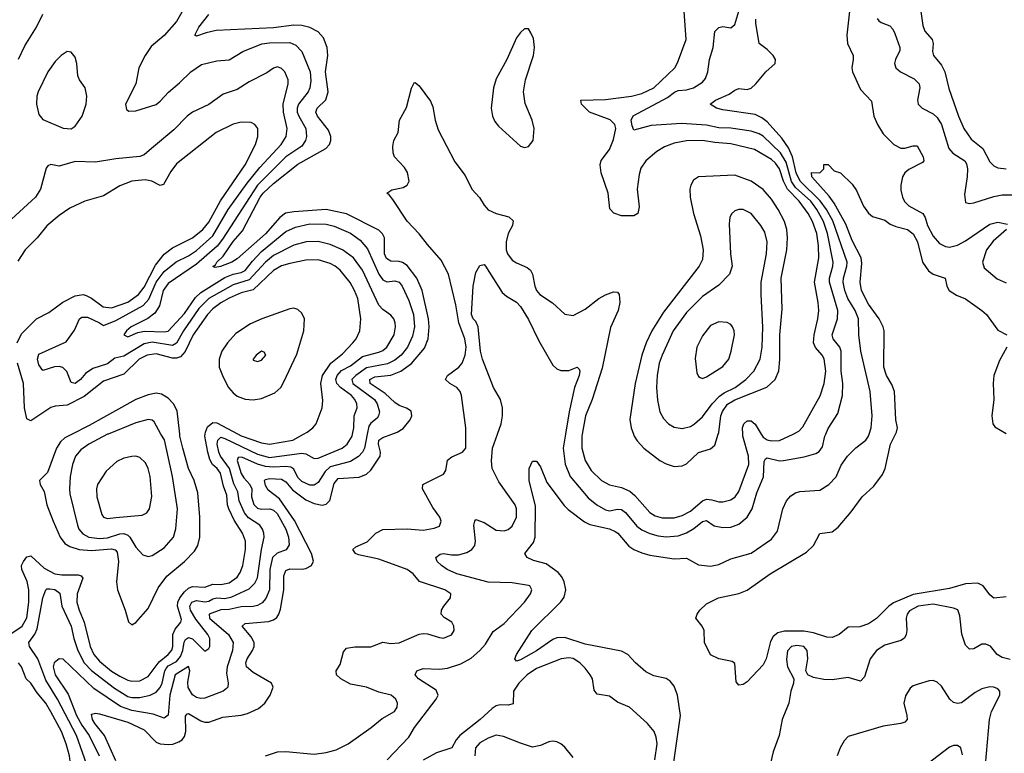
# Model space of a CAD drawing. Header units: inches. Extents: x 1550315 to 1685896, y 510706 to 640504.
# Tile 222 of 256: x 1654876 to 1659741, y 548423 to 552047. Entities that reach past the tile are written whole.
import ezdxf

# ---------------------------------------------------------------- set-up
doc = ezdxf.new("R2010")
doc.units = ezdxf.units.IN
doc.header["$MEASUREMENT"] = 0
doc.layers.add('B6554', color=7, linetype='Continuous')
doc.layers.add('B6555', color=7, linetype='Continuous')

msp = doc.modelspace()

# ---------------------------------------------------------------- linework, layer by layer
at = {"layer": 'B6554', "color": 5}
for points, elevation in [([(1654816.8, 549003.2), (1654887.7, 549050), (1654910, 549092.2), (1654920.3, 549170), (1654920.3, 549230), (1654911.9, 549271.9), (1654886.2, 549330), (1654885.1, 549350), (1654893.6, 549370), (1654910, 549393.8), (1654930, 549397.5), (1654997, 549337), (1655049.2, 549309.2), (1655083.8, 549303.8), (1655164.7, 549304.7), (1655179.4, 549299.4), (1655187.8, 549287.8), (1655159.1, 549210), (1655158.2, 549170), (1655168.9, 549130), (1655193.5, 549070), (1655224.5, 548950), (1655242, 548910), (1655270, 548877.4), (1655330, 548828.8), (1655370, 548803.1), (1655410, 548784.5), (1655430, 548779.1), (1655470, 548781.3), (1655510, 548801.7), (1655565.2, 548874.8), (1655609.5, 548910.5), (1655627.3, 548932.7), (1655633.1, 548950), (1655633.1, 549010), (1655644, 549036), (1655672.3, 549070), (1655675.6, 549084.4), (1655656.1, 549150), (1655657.6, 549170), (1655666.7, 549190), (1655690, 549220.1), (1655710, 549237.9), (1655730, 549247.2), (1655790, 549243.8), (1655830, 549258), (1655870, 549256.5), (1655910, 549264.5), (1655950, 549293.4), (1655964.7, 549315.3), (1655978.5, 549350), (1655992.1, 549430), (1655991.2, 549471.2), (1655975.8, 549510), (1655935, 549575), (1655909, 549630), (1655902.3, 549650), (1655898.5, 549698.5), (1655882.6, 549742.6), (1655867.2, 549807.2), (1655851.1, 549830), (1655829.1, 549849.1), (1655814.9, 549874.9), (1655804.5, 549910), (1655791, 549990), (1655792.1, 550000)], 480), ([(1655206, 548370), (1655156.5, 548510), (1655061.6, 548690), (1655004.6, 548784.6), (1654965.2, 548890), (1654923.4, 548950), (1654919.9, 548970), (1654950, 549010.8), (1654962.3, 549037.7), (1654990, 549190.4), (1655004.6, 549230), (1655010, 549234.8), (1655024.3, 549235.7), (1655048.7, 549231.3), (1655074.2, 549214.2), (1655083.9, 549150), (1655130.3, 549050.3), (1655142.5, 548990), (1655162.1, 548930), (1655194.8, 548870), (1655230, 548831.7), (1655343.9, 548743.9), (1655410, 548703.2), (1655430, 548697.7), (1655470, 548697.6), (1655521.1, 548710), (1655550, 548724.2), (1655570, 548747.5), (1655580.3, 548770), (1655592.7, 548830), (1655598.9, 548841.1), (1655610, 548854.2), (1655650, 548875.8), (1655670, 548901.3), (1655682, 548930), (1655688.3, 548971.7), (1655694.5, 548985.5), (1655710, 548994.1), (1655730, 548988.9), (1655790, 548927.2), (1655810, 548940.4), (1655814.6, 548950), (1655814.9, 548990), (1655805.6, 549010), (1655746, 549086), (1655719.2, 549130), (1655716.2, 549150), (1655726.4, 549170), (1655750, 549177.9), (1655790, 549171.1), (1655810, 549174.5), (1655830, 549186.2), (1655849.1, 549190.9), (1655890, 549187.6), (1655924.5, 549195.5), (1656010, 549235.5), (1656037.2, 549262.8), (1656051, 549290), (1656070.2, 549429.8), (1656083.9, 549490), (1656082.5, 549510), (1656075.8, 549530), (1656062, 549550), (1656006.1, 549586.1), (1655986, 549610), (1655960.9, 549670), (1655954.2, 549714.2), (1655934.1, 549754.1), (1655912.4, 549830), (1655867.4, 549890), (1655859.6, 549910), (1655852.1, 549950), (1655854.5, 549970), (1655870, 549983.9), (1655890, 549978.8), (1656050, 549901.3), (1656110, 549884.9), (1656270, 549906.3), (1656290, 549902.7), (1656330, 549879.1), (1656350, 549881.5), (1656469.2, 549930.8), (1656493, 549950), (1656518, 549990), (1656520.3, 550000)], 460), ([(1655135.2, 550000), (1655098.3, 549981.7), (1655077.7, 549962.3), (1655057.1, 549930), (1655012.5, 549810), (1654973.4, 549770), (1654977.5, 549750), (1654996.3, 549716.3), (1655010.1, 549650), (1655041.2, 549570), (1655075.8, 549490), (1655099.1, 549459.1), (1655123.6, 549443.6), (1655170, 549429.4), (1655230, 549424.6), (1655330, 549433.4), (1655347.5, 549427.5), (1655356.4, 549416.4), (1655363.3, 549370), (1655354.5, 549270), (1655358.2, 549230), (1655396.1, 549130), (1655412.5, 549072.5), (1655430, 549057.3), (1655450, 549068.2), (1655510, 549138.7), (1655559.7, 549240.3), (1655602.4, 549297.6), (1655690.5, 549370), (1655739.1, 549420.9), (1655755.5, 549450), (1655765.6, 549490), (1655765, 549590), (1655755.1, 549710), (1655737.1, 549770), (1655709.5, 549830), (1655681.1, 549930), (1655667.6, 549990), (1655666.5, 550000)], 520), ([(1656593.4, 550000), (1656579.9, 549930), (1656569.6, 549910.4), (1656550, 549889), (1656510, 549864.1), (1656410, 549837.7), (1656384.9, 549815.1), (1656350, 549759.8), (1656330, 549747.8), (1656310, 549748.1), (1656270, 549765.5), (1656250, 549785.8), (1656230, 549827.3), (1656216.2, 549836.2), (1656190, 549839.3), (1656130, 549835.8), (1656090, 549840.2), (1656050, 549851.5), (1655973.9, 549886.1), (1655955.6, 549884.4), (1655949.6, 549870), (1655970, 549805.5), (1655983.1, 549783.1), (1656013.4, 549750), (1656022.5, 549730), (1656021.3, 549690), (1656032.6, 549652.6), (1656050, 549633), (1656070, 549628.2), (1656111.5, 549630), (1656130, 549624.3), (1656148.2, 549608.2), (1656189.9, 549529.9), (1656203.4, 549490), (1656207.3, 549452.7), (1656192.7, 549427.3), (1656147.8, 549412.2), (1656124, 549390), (1656112.4, 549330), (1656109.6, 549230.4), (1656092.1, 549187.9), (1656073.9, 549166.1), (1656050, 549152.7), (1656030, 549147.9), (1655970, 549146.9), (1655910, 549132.9), (1655870, 549131.6), (1655812.3, 549110), (1655813.5, 549090), (1655907.8, 549010), (1655930.4, 548970), (1655927.6, 548930), (1655900.1, 548850), (1655898.3, 548818.3), (1655905.8, 548770), (1655903.5, 548750), (1655897.5, 548742.5), (1655880.7, 548730), (1655790, 548694.8), (1655770, 548693.4), (1655750, 548698.6), (1655730, 548710.9), (1655708.4, 548748.4), (1655706.5, 548773.5), (1655716.9, 548830), (1655710, 548851.6), (1655643.4, 548810), (1655617.1, 548710), (1655610, 548610.5), (1655590, 548596.9), (1655535.9, 548615.9), (1655430, 548634.3), (1655373.6, 548653.6), (1655242.3, 548742.3), (1655090, 548887.8), (1655070, 548890.1), (1655046.5, 548870), (1655040.7, 548850), (1655050.4, 548810), (1655114.4, 548714.4), (1655156.7, 548610), (1655182.3, 548562.3), (1655218.1, 548510), (1655267.9, 548410)], 440), ([(1655313.1, 550000), (1655310, 549998.7), (1655216.9, 549950), (1655177.2, 549922.8), (1655150.9, 549890), (1655136.4, 549850), (1655124.5, 549790), (1655121.5, 549730), (1655124, 549704), (1655161.5, 549550), (1655168.1, 549530), (1655186.9, 549506.9), (1655217, 549490), (1655270, 549483.3), (1655310, 549487), (1655370, 549507.1), (1655390, 549509.2), (1655410, 549500.7), (1655420.4, 549490), (1655450, 549441.8), (1655483.6, 549403.6), (1655510, 549394.2), (1655530, 549399.2), (1655590, 549437.3), (1655635.5, 549490), (1655647.6, 549532.4), (1655656.1, 549630), (1655630.5, 549789.5), (1655590.6, 549970.6), (1655573.8, 550000)], 540), ([(1655350, 548384.8), (1655294.5, 548510), (1655247.3, 548570), (1655235.4, 548590), (1655230, 548615.5), (1655250, 548621.2), (1655270, 548618.1), (1655410, 548576.6), (1655490, 548538.1), (1655550, 548478.3), (1655570, 548469.6), (1655610, 548466.4), (1655631.5, 548468.5), (1655661.2, 548478.8), (1655677.7, 548490), (1655690, 548505.6), (1655696.4, 548530), (1655694.5, 548605.5), (1655702.8, 548617.2), (1655710, 548619), (1655770, 548582.5), (1655790, 548576.6), (1655810, 548576.8), (1655879.5, 548600.5), (1655969.4, 548610.6), (1656001.1, 548618.9), (1656056.2, 548643.8), (1656086.2, 548670), (1656113.3, 548710), (1656128.3, 548750), (1656120.5, 548770), (1656030, 548821.2), (1655995.6, 548850), (1655992.7, 548870), (1655999.9, 548890), (1656026, 548930), (1656033.7, 548950), (1656033.7, 548970), (1656018.6, 548998.6), (1655975.6, 549050), (1655990, 549064.4), (1656105.4, 549074.6), (1656130, 549082.7), (1656146.2, 549093.8), (1656156.9, 549110), (1656164.4, 549135.6), (1656181.1, 549230), (1656181, 549299), (1656190, 549325.3), (1656210, 549334.8), (1656270, 549332.3), (1656290, 549335.7), (1656316.8, 549350), (1656327.3, 549372.7), (1656317.6, 549410), (1656233.2, 549573.2), (1656159.6, 549679.6), (1656102.6, 549722.6), (1656090, 549745.1), (1656085.2, 549770), (1656090, 549775.5), (1656110, 549780.8), (1656170, 549777), (1656190, 549764.5), (1656224.3, 549724.3), (1656290, 549674.4), (1656330, 549656.6), (1656370.9, 549649.1), (1656390, 549653.2), (1656408.5, 549671.5), (1656430, 549754.9), (1656450, 549780.1), (1656552.7, 549787.3), (1656590, 549802), (1656610, 549820.9), (1656657.5, 549890), (1656659, 549910), (1656648.2, 549950), (1656649.9, 549970.1), (1656670, 549983.4), (1656714.6, 550000)], 420), ([(1655954.5, 550000), (1655970, 549991.7), (1656070, 549956.4), (1656109.4, 549950.6), (1656225.7, 549970), (1656278.5, 550000)], 480), ([(1656089.5, 548410), (1656150, 548430.6), (1656190, 548432.4), (1656330, 548419.1), (1656390, 548426.2), (1656439.8, 548440.2), (1656498, 548470), (1656612.1, 548550), (1656666.1, 548593.9), (1656728, 548630), (1656740.4, 548650), (1656742, 548670), (1656735.1, 548690), (1656711.8, 548710), (1656650, 548725.5), (1656590, 548749.9), (1656510, 548764.2), (1656463.1, 548790), (1656441.7, 548810), (1656439.7, 548830), (1656458.8, 548861.2), (1656476.3, 548923.7), (1656490, 548942), (1656531.4, 548948.6), (1656610, 548948.7), (1656670, 548971.3), (1656710, 548965.1), (1656750, 548968.1), (1656850, 549011.7), (1656870, 549014.9), (1656890, 549013.7), (1656950, 548994), (1656970, 548992.2), (1657010, 549008.7), (1657022.4, 549030), (1657021.3, 549050), (1657011.3, 549070), (1656973.1, 549093.1), (1656958, 549110), (1656960.5, 549130), (1656971.5, 549150), (1657004.2, 549190), (1657006, 549210), (1656977, 549230), (1656851, 549271), (1656819.5, 549310), (1656790.7, 549330), (1656650, 549382.6), (1656550, 549403.6), (1656535.6, 549410), (1656521.7, 549430), (1656537.1, 549442.9), (1656592.6, 549467.4), (1656636, 549510), (1656670, 549527.6), (1656790, 549531.6), (1656870, 549524.6), (1656924.5, 549535.5), (1656950, 549545.3), (1656958.5, 549570), (1656951.8, 549590), (1656917, 549637), (1656865.3, 549730), (1656868, 549750), (1656970, 549801.1), (1656980.8, 549819.2), (1656990, 549870.2), (1657011.8, 549888.2), (1657064.2, 549910), (1657079.8, 549930), (1657080.3, 550000)], 380), ([(1656691.6, 548390), (1656798, 548502), (1656827.3, 548550), (1656932.9, 548690), (1656943.1, 548710), (1656934.4, 548734.4), (1656847.1, 548790), (1656829.6, 548810), (1656838.4, 548830), (1656870, 548841.1), (1656950, 548839.1), (1656990, 548843.3), (1657055.8, 548864.2), (1657107.2, 548892.8), (1657149.8, 548930), (1657178, 548962), (1657216.1, 549023.9), (1657270, 549064.7), (1657369.7, 549170), (1657399.7, 549210), (1657407, 549230), (1657397.2, 549250), (1657390, 549252.2), (1657310, 549264.6), (1657190, 549268.4), (1657035.4, 549310), (1656987.4, 549330), (1656959.8, 549350), (1656938.5, 549370), (1656932.4, 549390), (1656953.4, 549406.6), (1656970, 549409.3), (1657010, 549402.8), (1657043.7, 549403.7), (1657085.1, 549414.9), (1657110.4, 549429.6), (1657123.9, 549450), (1657127.9, 549470), (1657119.4, 549550), (1657124, 549570), (1657130, 549577), (1657170, 549563.8), (1657230, 549525.8), (1657270, 549522.3), (1657290, 549528.4), (1657310, 549544.4), (1657331.1, 549590), (1657331, 549630), (1657323.9, 549650), (1657243.1, 549763.1), (1657210.7, 549830), (1657207.5, 549867.5), (1657212.4, 549930), (1657237, 550000)], 360), ([(1658104.5, 548355.5), (1658141.7, 548610), (1658126.6, 548710), (1658110, 548754.5), (1658090, 548779.6), (1658070, 548793), (1658010, 548805.7), (1657970, 548824.4), (1657918, 548870), (1657880.5, 548910), (1657850, 548926.6), (1657670, 548961.4), (1657570, 548995.5), (1657530, 548993), (1657510, 548985.6), (1657430, 548928.4), (1657350, 548884.5), (1657330, 548878), (1657322.4, 548890), (1657329.8, 548910), (1657406.3, 549030), (1657549.5, 549170.5), (1657566.3, 549193.7), (1657575.2, 549230), (1657566.9, 549270), (1657554.5, 549294.5), (1657536.2, 549316.2), (1657478, 549358), (1657415.2, 549375.2), (1657383.6, 549390), (1657371.8, 549410), (1657415.4, 549464.6), (1657423.2, 549490), (1657424.3, 549644.3), (1657392.8, 549770), (1657393.6, 549830), (1657410, 549866), (1657430, 549866), (1657450, 549838.8), (1657480.3, 549760.3), (1657566.5, 549646.5), (1657586.4, 549626.4), (1657667, 549567), (1657693.3, 549553.3), (1657790, 549531.6), (1657818.6, 549518.6), (1657832.1, 549510), (1657885.8, 549445.8), (1657910, 549430.1), (1657950, 549413.2), (1657990, 549402.2), (1658110, 549382.7), (1658170, 549386), (1658230, 549354.6), (1658290, 549346.7), (1658330, 549356), (1658390, 549383.8), (1658490, 549412.2), (1658590, 549481.3), (1658620.1, 549520.1), (1658646.6, 549630), (1658665.6, 549670), (1658685.6, 549694.4), (1658709.9, 549710.1), (1658730, 549715.6), (1658830, 549722.4), (1658874.3, 549750), (1658910, 549788.7), (1658934.3, 549845.7), (1658967, 549890), (1659007.5, 549932.5), (1659056.7, 549970), (1659070, 549990.3), (1659073.1, 550000)], 340), ([(1657572.5, 550000), (1657561.3, 549930), (1657570.5, 549850.5), (1657595.6, 549790), (1657685.4, 549685.4), (1657727.5, 549650), (1657770, 549625.9), (1657790, 549620.4), (1657830, 549628.7), (1657850, 549626.6), (1657870, 549612.3), (1657924.8, 549544.8), (1657950, 549526.4), (1657990, 549508.6), (1658030, 549496.9), (1658070, 549491.4), (1658130, 549497.2), (1658170, 549511.5), (1658206.5, 549533.5), (1658250, 549568.7), (1658270, 549572.5), (1658306.8, 549546.8), (1658350, 549538.3), (1658390, 549540.2), (1658430, 549554.7), (1658470, 549589.3), (1658495, 549630), (1658518.2, 549710), (1658551.5, 549788.5), (1658555, 549865), (1658561.7, 549878.3), (1658570, 549882.2), (1658630, 549868.3), (1658650, 549869.1), (1658752.2, 549887.8), (1658810, 549904.1), (1658826.1, 549913.9), (1658842.7, 549937.3), (1658854.9, 549990), (1658858.9, 550000)], 360), ([(1657655.9, 550000), (1657654.2, 549990), (1657653.5, 549930), (1657669.7, 549869.7), (1657700, 549820), (1657750, 549770.1), (1657789.6, 549749.6), (1657850, 549736.6), (1657890, 549718.2), (1657915.6, 549695.6), (1657990, 549612.1), (1658016.1, 549596.1), (1658050, 549585.6), (1658110, 549586.8), (1658150, 549597.5), (1658190, 549618.2), (1658249.4, 549670), (1658270, 549677.9), (1658295.5, 549675.5), (1658330, 549664.4), (1658350, 549664.4), (1658390, 549675.4), (1658410.6, 549689.4), (1658430, 549716.9), (1658478.4, 549850), (1658477.8, 549890), (1658448.9, 549990), (1658448.6, 550000)], 380), ([(1657908.3, 550000), (1657911.9, 549990), (1657926.4, 549966.4), (1657959.7, 549930), (1658039.6, 549870), (1658070, 549853.5), (1658110, 549839.8), (1658150, 549843.2), (1658170, 549853), (1658230, 549909.4), (1658290, 549927.5), (1658310, 549945.3), (1658327.4, 550000)], 420), ([(1659750, 549196.3), (1659690, 549189.8), (1659670, 549206.4), (1659637.3, 549250), (1659610, 549263), (1659550, 549260.6), (1659470, 549237.5), (1659290, 549207.9), (1659193.5, 549166.5), (1659171.1, 549150), (1659110, 549088.6), (1659070, 549063.1), (1659027.1, 549047.1), (1658970, 549046.6), (1658925.3, 549010), (1658890, 548995.3), (1658864.1, 548995.9), (1658798.4, 549018.4), (1658750, 549026.7), (1658654.2, 549025.8), (1658621.6, 549018.4), (1658599.7, 549000.3), (1658585.4, 548974.6), (1658563.8, 548890), (1658550, 548859.6), (1658470, 548775.1), (1658450, 548762.7), (1658430, 548759), (1658416, 548776), (1658410, 548866), (1658396.4, 548876.4), (1658330, 548889), (1658290, 548909.3), (1658259, 548970), (1658258, 549030), (1658248.7, 549050), (1658217.2, 549090), (1658222.9, 549110), (1658236.3, 549130), (1658270, 549161.1), (1658329, 549190), (1658430, 549211.8), (1658470, 549228.8), (1658583.6, 549310), (1658763.5, 549416.5), (1658798.4, 549450), (1658830, 549508), (1658890, 549516.5), (1658920.3, 549539.7), (1658984.3, 549615.7), (1659038.3, 549690), (1659096.9, 549743.1), (1659139.8, 549800.2), (1659153.1, 549830), (1659178.3, 549950), (1659203.8, 550000)], 320), ([(1658540.4, 550000), (1658550, 549984.4), (1658570, 549972), (1658590, 549966.4), (1658630, 549967.8), (1658698, 550000)], 380), ([(1659770, 548885.3), (1659730, 548896.1), (1659706.6, 548910), (1659672.2, 548952.2), (1659650, 548962.2), (1659630, 548961.7), (1659590, 548938), (1659570, 548936.9), (1659550, 548957), (1659530.7, 549010.7), (1659521.4, 549101.4), (1659511, 549131), (1659490, 549140.5), (1659390, 549159.9), (1659314.9, 549150), (1659272.9, 549127.1), (1659261.1, 549110), (1659255.6, 549090), (1659259, 549030), (1659256.6, 549010), (1659248.1, 548991.9), (1659230, 548979.4), (1659150, 548956.5), (1659109.2, 548930), (1659078.9, 548890), (1659050, 548800.9), (1659030, 548778.9), (1658970, 548796.4), (1658890, 548785.7), (1658850, 548786.6), (1658798, 548798), (1658769.6, 548809.6), (1658760.7, 548830), (1658770.6, 548889.4), (1658766.6, 548930), (1658750, 548950.5), (1658715.8, 548955.8), (1658690, 548951), (1658670, 548929.4), (1658665.3, 548885.3), (1658670.2, 548850.2), (1658700.4, 548790), (1658699.5, 548770), (1658686.2, 548730), (1658677, 548670), (1658643.5, 548590), (1658629.3, 548510), (1658599.5, 548430), (1658586.6, 548373.4)], 340), ([(1654799.8, 548199.8), (1654889.5, 548149.5), (1654969.7, 548129.7), (1655010, 548128.3), (1655030, 548133.1), (1655057.2, 548150), (1655092.4, 548207.6), (1655121.7, 548290), (1655126.2, 548370), (1655121, 548410), (1655105.3, 548470), (1655081.6, 548530), (1655030, 548627.8), (1655005, 548670), (1654961.6, 548721.6), (1654930.6, 548770), (1654907.6, 548790), (1654884.7, 548850), (1654870, 548869.7)], 480), ([(1658014.3, 548390), (1658026.4, 548470), (1658021.6, 548501.6), (1658011.1, 548531.1), (1657978, 548570), (1657889.4, 548650), (1657830, 548675), (1657790, 548704.8), (1657730, 548715.1), (1657714.6, 548734.6), (1657705.6, 548790), (1657695.1, 548810), (1657670, 548843.6), (1657643, 548870), (1657610, 548890.6), (1657590, 548894.2), (1657551.3, 548890), (1657430, 548841.1), (1657382.7, 548810), (1657341.7, 548770), (1657316.1, 548730), (1657313.3, 548666.7), (1657290, 548659.9), (1657250, 548662.3), (1657230, 548656.9), (1657210, 548644.4), (1657150.3, 548589.7), (1657050.7, 548510), (1657033.1, 548490), (1657010.7, 548449.3), (1656935.4, 548424.6), (1656870, 548388.2)], 360), ([(1659643.9, 548310), (1659668.5, 548590), (1659678.7, 548630), (1659719.8, 548710), (1659719.7, 548730), (1659710, 548742), (1659690, 548749.8), (1659670, 548750.6), (1659630, 548740.6), (1659597.7, 548722.3), (1659530, 548671.3), (1659510, 548668), (1659490, 548673.6), (1659471.8, 548690), (1659430, 548755.1), (1659410, 548774.5), (1659390, 548781.6), (1659370, 548780.5), (1659315.3, 548764.7), (1659290, 548755.6), (1659275.4, 548744.6), (1659253.3, 548706.7), (1659245.3, 548670), (1659260.3, 548610), (1659260.4, 548590), (1659250, 548577), (1659230.2, 548569.8), (1659142.9, 548557.1), (1658970, 548506), (1658950, 548484.2), (1658930, 548449.6), (1658915.5, 548410)], 360), ([(1657610, 548402.4), (1657570, 548453), (1657550, 548469.7), (1657530, 548478.7), (1657510, 548482.9), (1657490, 548479.6), (1657450, 548460.5), (1657410, 548453.6), (1657350, 548472.4), (1657266.3, 548506.3), (1657230, 548511.9), (1657190, 548497.4), (1657150, 548474.6), (1657127.6, 548450), (1657124.7, 548410)], 380), ([(1659534.9, 548414.9), (1659527, 548450), (1659510, 548461.3), (1659490, 548461.7), (1659470, 548453.7), (1659330, 548345.2)], 380)]:
    msp.add_lwpolyline(points, dxfattribs=dict(at, elevation=elevation))
at = {"layer": 'B6554', "color": 5, "elevation": 560}
msp.add_lwpolyline([(1655450, 549890.7), (1655429.8, 549889.8), (1655390, 549880.8), (1655355.9, 549864.1), (1655303.5, 549816.5), (1655259.8, 549750), (1655254.4, 549730), (1655256.4, 549690), (1655282.1, 549602.1), (1655290.1, 549590.1), (1655310, 549582.7), (1655350, 549588), (1655481.3, 549598.7), (1655504.5, 549610), (1655516.9, 549630), (1655529.1, 549690.9), (1655520.2, 549790), (1655509.8, 549830), (1655497, 549857), (1655470, 549884.2)], close=True, dxfattribs=at)
at = {"layer": 'B6555', "color": 5}
for points, elevation in [([(1655710, 552141.3), (1655650, 552037.5), (1655590, 551969.4), (1655526, 551914), (1655494.8, 551870), (1655464.2, 551810), (1655449.8, 551730), (1655397.7, 551630), (1655403.8, 551603.8), (1655415.4, 551595.4), (1655450, 551596.1), (1655550, 551628.9), (1655570, 551644.2), (1655610.1, 551689.9), (1655665.5, 551734.5), (1655720.9, 551790), (1655774.4, 551825.6), (1655850, 551844.6), (1655910, 551848.4), (1655978.7, 551890), (1656072.6, 551927.4), (1656110, 551932.9), (1656210, 551933.8), (1656240.8, 551920.8), (1656269.9, 551890), (1656310.3, 551790), (1656314.6, 551745.4), (1656309.9, 551710), (1656300.7, 551690), (1656252.5, 551630), (1656246, 551610), (1656247.1, 551590), (1656255, 551570), (1656289.9, 551510), (1656292.7, 551470), (1656287.2, 551450), (1656270, 551422.9), (1656191.3, 551368.8), (1656050, 551229), (1655877.7, 550962.3), (1655851.4, 550928.6), (1655750, 550839.2), (1655610, 550744), (1655584.1, 550710), (1655566.1, 550633.9), (1655542.8, 550597.2), (1655508.8, 550571.2), (1655426.3, 550530), (1655403.4, 550510), (1655390, 550489.6), (1655410, 550481.1), (1655458.6, 550501.4), (1655491.6, 550508.4), (1655590, 550504.7), (1655610, 550509), (1655690, 550595.3), (1655745.1, 550674.9), (1655770, 550699), (1655890, 550773), (1655930, 550790.5), (1655970, 550797.9), (1655990, 550807.9), (1656025.2, 550854.8), (1656070, 550901.5), (1656190, 551001.4), (1656237.8, 551022.2), (1656310, 551038.2), (1656390, 551036.2), (1656430, 551026.6), (1656510, 550992.6), (1656557.5, 550957.5), (1656595.1, 550915.1), (1656649.7, 550789.7), (1656670, 550761.2), (1656690, 550751.2), (1656730, 550757.3), (1656750, 550749.8), (1656765, 550730), (1656799.1, 550659.1), (1656820.9, 550590), (1656826.7, 550530), (1656817, 550483), (1656791.7, 550430), (1656760.1, 550390), (1656730, 550364.3), (1656693.5, 550346.5), (1656590, 550327.7), (1656537.2, 550290), (1656516.9, 550270), (1656521.8, 550250), (1656629, 550170), (1656642.7, 550150), (1656652.9, 550110), (1656649.3, 550090), (1656641.7, 550078.3), (1656610, 550053.3), (1656601, 550039), (1656593.4, 550000)], 440), ([(1659325.8, 552110), (1659337.9, 552017.9), (1659349.2, 551990), (1659385, 551950), (1659388.9, 551930), (1659386.3, 551890), (1659390.7, 551870.7), (1659430, 551822.2), (1659446.5, 551790), (1659466.4, 551706.4), (1659514.3, 551570), (1659540.4, 551510), (1659577.1, 551457.1), (1659635.6, 551410), (1659670, 551344.2), (1659690, 551325.4), (1659710, 551315.9), (1659750, 551310.1)], 380), ([(1654870, 551852.6), (1654901.6, 551918.4), (1654959.3, 552010), (1654990, 552074)], 440), ([(1656714.6, 550000), (1656741.5, 550010), (1656770, 550028.1), (1656805, 550070), (1656814, 550090), (1656810, 550112.4), (1656787.1, 550127.1), (1656750, 550140.5), (1656730, 550155.4), (1656681.1, 550201.1), (1656608.1, 550250), (1656605.5, 550270), (1656630, 550282.9), (1656710, 550290.9), (1656759.3, 550310), (1656811.5, 550348.5), (1656876, 550424), (1656894.6, 550470), (1656899.8, 550530), (1656895.2, 550570), (1656864.9, 550710), (1656837.8, 550770), (1656790, 550832.5), (1656767.6, 550847.6), (1656750, 550852.8), (1656710, 550854.3), (1656687.6, 550867.6), (1656678.9, 550890), (1656678.1, 550970), (1656668.8, 550988.8), (1656650, 551006.6), (1656490, 551088.5), (1656390, 551109.9), (1656230, 551098.2), (1656189.5, 551090.5), (1656160.6, 551070), (1656090, 550989.1), (1655950, 550865.2), (1655924.4, 550850), (1655867.4, 550827.4), (1655842.2, 550822.2), (1655830, 550828), (1655843.8, 550836.2), (1655849.9, 550850), (1655881.5, 550878.5), (1655930, 550951), (1655975.9, 551004.1), (1656064.1, 551170), (1656078.9, 551190), (1656130, 551237.9), (1656250, 551333.3), (1656388.2, 551410), (1656406.3, 551430), (1656413.2, 551450), (1656413, 551470), (1656401, 551501), (1656346.8, 551570), (1656338.9, 551590), (1656345.7, 551610), (1656388.2, 551651.8), (1656400.4, 551690), (1656387, 551790), (1656398, 551870), (1656394.7, 551910), (1656377.3, 551957.3), (1656350, 551987.9), (1656309.4, 552009.4), (1656270, 552017.8), (1656230, 552019.7), (1656130, 552007.5), (1655846.5, 551993.5), (1655797.4, 551982.6), (1655750, 551965.7), (1655740.9, 551970), (1655760.3, 552010), (1655810, 552073.5)], 420), ([(1658698, 550000), (1658726.5, 550013.5), (1658744.8, 550035.2), (1658831.4, 550188.6), (1658850.3, 550249.7), (1658858.6, 550310), (1658851.3, 550371.3), (1658841.9, 550390), (1658807.5, 550427.5), (1658799.1, 550450), (1658800.8, 550490), (1658820.1, 550570), (1658824.3, 550610), (1658821.4, 550650), (1658802.6, 550750), (1658824.7, 550870), (1658822.6, 550930), (1658814, 550990), (1658793.1, 551050), (1658771.4, 551090), (1658727.5, 551150), (1658670.4, 551210.4), (1658650.7, 551250), (1658629.9, 551310), (1658610, 551338.8), (1658590, 551355.6), (1658506.1, 551406.1), (1658390, 551433.8), (1658310, 551439.6), (1658250, 551449.9), (1658170, 551448.1), (1658110, 551436.3), (1658061.4, 551418.6), (1658023.3, 551396.7), (1657970.5, 551349.5), (1657945.8, 551314.2), (1657937.2, 551282.8), (1657927.7, 551210), (1657936.7, 551123.3), (1657930, 551089.6), (1657910, 551078), (1657850, 551078.3), (1657811.1, 551091.1), (1657792.5, 551112.5), (1657783.8, 551190), (1657749.1, 551290), (1657744, 551330), (1657749.2, 551350.8), (1657790, 551406), (1657810, 551455.8), (1657822, 551510), (1657817.1, 551530), (1657792.7, 551552.7), (1657690.8, 551590), (1657651.2, 551630), (1657649.2, 551650), (1657770, 551652.4), (1657899.3, 551670), (1657950, 551682.5), (1658010, 551710.7), (1658112.9, 551810), (1658126.3, 551833.7), (1658169.1, 551950), (1658158.9, 552090)], 380), ([(1658858.9, 550000), (1658870, 550027.2), (1658917.9, 550102.1), (1658941.4, 550190), (1658942.5, 550250), (1658935.1, 550310), (1658934.5, 550410), (1658928.2, 550430), (1658895.5, 550470), (1658890.4, 550490), (1658917.1, 550570), (1658919.2, 550610), (1658876.8, 550750), (1658877.5, 550770), (1658894.6, 550830), (1658896, 550850), (1658867.7, 550990), (1658847.9, 551050), (1658814.8, 551110), (1658784.3, 551150), (1658710, 551218.8), (1658690, 551247.3), (1658663.2, 551343.2), (1658636, 551390), (1658550, 551472.2), (1658530, 551484), (1658490, 551496.9), (1658390, 551511.2), (1658330, 551513.6), (1658270, 551526.8), (1658146.5, 551533.5), (1657995.7, 551524.3), (1657910, 551502), (1657902, 551522), (1657897.8, 551550), (1657907.9, 551572.1), (1658076.5, 551663.5), (1658111.3, 551688.7), (1658130, 551697.1), (1658170, 551700.4), (1658205.1, 551710), (1658250, 551738), (1658263.8, 551756.2), (1658276.5, 551790), (1658285, 551850), (1658302.1, 551910), (1658310.8, 551989.2), (1658330, 552008.7), (1658350, 552013.4), (1658390, 552006.4), (1658410, 552024), (1658429.8, 552090)], 360), ([(1658976.8, 552090), (1658963.5, 551970), (1658965.6, 551930), (1658993.6, 551870), (1658994.4, 551850), (1658986.9, 551810), (1658990.2, 551790), (1659030, 551702.4), (1659084.1, 551644.1), (1659096.1, 551570), (1659114, 551530), (1659143.2, 551483.2), (1659194.9, 551430), (1659230, 551412.1), (1659250, 551411.9), (1659290, 551424.2), (1659310, 551424.2), (1659339.7, 551370), (1659344, 551350), (1659337.7, 551342.3), (1659270, 551307.6), (1659249.7, 551290.3), (1659238.3, 551270), (1659229.6, 551230.4), (1659230, 551204.7), (1659237.3, 551170), (1659248.7, 551148.7), (1659270, 551127), (1659338.9, 551090), (1659350.1, 551070.1), (1659361.9, 551030), (1659390, 550976.9), (1659421.4, 550941.4), (1659450, 550925.8), (1659470, 550923.2), (1659510, 550933.2), (1659550, 550955.4), (1659670, 551036.6), (1659710, 551046.2), (1659756.9, 551036.9)], 340), ([(1659073.1, 550000), (1659082.7, 550030), (1659087.9, 550090), (1659077.5, 550210), (1659032.8, 550410), (1659022.2, 550490), (1659020.7, 550570), (1659004.7, 550610), (1658968.6, 550670), (1658953.1, 550710), (1658945.6, 550750), (1658946.7, 550770), (1658963.4, 550830), (1658964.6, 550850), (1658893.7, 551053.7), (1658862.3, 551110), (1658831.8, 551151.8), (1658732.4, 551250), (1658712.8, 551290), (1658693.9, 551370), (1658674, 551414), (1658641.4, 551461.4), (1658570, 551542.4), (1658543.1, 551563.1), (1658510, 551578), (1658350, 551601.5), (1658318.7, 551610), (1658287, 551630), (1658313.6, 551650), (1658380.8, 551679.2), (1658410, 551699.7), (1658430, 551706.9), (1658470, 551701.8), (1658490, 551708.5), (1658514, 551730), (1658562.9, 551790), (1658609.1, 551830), (1658610.4, 551850), (1658598.9, 551870), (1658570, 551899.3), (1658529.3, 551929.3), (1658513.6, 552030), (1658513.5, 552050)], 340), ([(1659112.7, 552052.7), (1659121.6, 552041.6), (1659132.8, 552032.8), (1659176, 552016), (1659190, 552000.3), (1659199.6, 551979.6), (1659224.3, 551910), (1659225.2, 551894.8), (1659203.2, 551850), (1659198.5, 551830), (1659205.3, 551810), (1659228.7, 551790), (1659295, 551755), (1659320.2, 551730), (1659324.5, 551710), (1659311.9, 551650), (1659315.5, 551630), (1659334.6, 551610), (1659390, 551582), (1659410, 551564.6), (1659430.1, 551530.1), (1659467.8, 551410), (1659487.5, 551387.5), (1659546.2, 551350), (1659555.1, 551335.1), (1659559.5, 551310), (1659558.1, 551270), (1659544, 551184), (1659550, 551144), (1659570, 551138.4), (1659590, 551142.3), (1659690, 551173.8), (1659730, 551181.6), (1659810, 551182.1)], 360), ([(1656520.3, 550000), (1656527.3, 550030), (1656528.4, 550090), (1656543.2, 550130), (1656541.5, 550150), (1656531.9, 550170), (1656514.8, 550190), (1656460.9, 550230), (1656442.3, 550250), (1656438.4, 550270), (1656444.1, 550290), (1656465.3, 550314.7), (1656510, 550337.3), (1656570, 550383.7), (1656650, 550404), (1656670, 550413), (1656690, 550429.5), (1656725.4, 550490), (1656733.3, 550530), (1656731.7, 550550), (1656725, 550570), (1656710, 550587.6), (1656670, 550614.6), (1656650, 550636.8), (1656570.2, 550810.2), (1656524.4, 550870), (1656470, 550909.4), (1656410, 550937.1), (1656350, 550951.3), (1656290.8, 550950), (1656230, 550932.8), (1656130, 550881.9), (1656090, 550849.9), (1656010, 550761.3), (1655930, 550737.6), (1655810, 550669.9), (1655760.4, 550619.6), (1655684.5, 550510), (1655650.8, 550449.2), (1655630, 550436.7), (1655530, 550453.5), (1655490, 550445.6), (1655390, 550384.6), (1655345.8, 550374.2), (1655310, 550347.5), (1655236.8, 550323.2), (1655200.9, 550299.1), (1655175.6, 550270), (1655150, 550249.8), (1655130, 550255.1), (1655108.7, 550308.7), (1655088.5, 550328.5), (1655070, 550334), (1655048.2, 550331.8), (1654990, 550313.2), (1654970, 550342.7), (1654963, 550370), (1654970, 550394.4), (1655104.9, 550455.1), (1655146.3, 550513.7), (1655171.5, 550568.5), (1655183.2, 550576.8), (1655210, 550577.4), (1655270.5, 550550), (1655290, 550535.8), (1655350, 550560.6), (1655484.9, 550635.1), (1655514.2, 550665.8), (1655550.2, 550750), (1655590, 550802.8), (1655649.1, 550850.9), (1655710, 550879.9), (1655750, 550906.3), (1655830, 550978.8), (1655906.4, 551110), (1656000.1, 551239.9), (1656062.5, 551317.5), (1656167.8, 551430), (1656193.1, 551470), (1656197.7, 551510), (1656179.7, 551590), (1656177, 551630), (1656202.5, 551730), (1656201.8, 551750), (1656185.1, 551790), (1656170, 551806.3), (1656150, 551814.3), (1656130, 551808.2), (1656096.1, 551783.9), (1656010, 551740.3), (1655950, 551702.2), (1655880.8, 551679.2), (1655810, 551628.8), (1655730, 551589.8), (1655702.6, 551570), (1655636.7, 551503.3), (1655527.4, 551410), (1655490, 551380.3), (1655470, 551370.7), (1655350, 551359.8), (1655250, 551342.7), (1655150, 551346), (1655070, 551324), (1655030, 551332.3), (1655014.2, 551325.8), (1655006.1, 551313.9), (1654978.2, 551210), (1654953.6, 551170), (1654795.3, 551024.7)], 460), ([(1657080.3, 550000), (1657080.6, 550030), (1657059.3, 550190), (1657052.8, 550210), (1657035.6, 550230), (1657001.4, 550250), (1656979.3, 550270), (1656989.8, 550290), (1657045.7, 550330), (1657062.7, 550350), (1657077.5, 550390), (1657081.2, 550430), (1657075.4, 550470), (1657045.2, 550550), (1657030, 550638), (1656994.7, 550790), (1656958.8, 550858.8), (1656890, 550936.8), (1656849.9, 550989.9), (1656790, 551051.5), (1656719.6, 551159.6), (1656702, 551182), (1656689.3, 551190), (1656714, 551206), (1656770, 551218), (1656789.6, 551230.4), (1656799.5, 551250), (1656792.3, 551292.3), (1656776.4, 551316.4), (1656727.8, 551370), (1656720.7, 551390), (1656718.9, 551421.1), (1656723.7, 551450), (1656746, 551490), (1656751.8, 551550), (1656786.9, 551613.1), (1656811.9, 551708.1), (1656825.6, 551734.4), (1656830, 551736.3), (1656850, 551720.5), (1656905.3, 551645.3), (1656916.5, 551616.5), (1656928.6, 551550), (1656943.5, 551503.5), (1657025.1, 551345.1), (1657077.5, 551277.5), (1657109.5, 551210), (1657148.2, 551168.2), (1657170.1, 551130), (1657190, 551108.2), (1657230, 551089.5), (1657292.9, 551072.9), (1657313.4, 551053.4), (1657310.2, 551030), (1657289.6, 550990.4), (1657279.8, 550950), (1657279.8, 550910), (1657286.5, 550890), (1657310, 550859.7), (1657330, 550846), (1657383.4, 550823.4), (1657400.3, 550810), (1657410.3, 550790), (1657421.1, 550730), (1657429.3, 550710), (1657446.7, 550690), (1657507.8, 550647.8), (1657570, 550592.7), (1657610, 550584.9), (1657670, 550616.5), (1657738, 550670), (1657770, 550687.8), (1657810, 550702), (1657830, 550700.5), (1657838.4, 550690), (1657840.7, 550650), (1657833, 550610), (1657794.3, 550525.7), (1657754.2, 550325.8), (1657704.7, 550170), (1657670.8, 550089.2), (1657655.9, 550000)], 380), ([(1654862.6, 550450), (1654884.3, 550495.7), (1654958.9, 550570), (1655019.2, 550600.8), (1655088, 550652), (1655150, 550683.4), (1655189.1, 550689.1), (1655204.5, 550684.5), (1655230, 550671.2), (1655288.2, 550628.2), (1655330, 550623.4), (1655410, 550652.1), (1655463, 550690), (1655490, 550726.3), (1655546.4, 550833.6), (1655590, 550889.1), (1655630, 550919.2), (1655730, 550968.8), (1655781.1, 551010), (1655810, 551046.8), (1655867.8, 551152.2), (1655989.4, 551330), (1656040.2, 551430), (1656052.7, 551470), (1656052.2, 551510), (1656037, 551530), (1656018.9, 551538.9), (1655970, 551540.9), (1655930, 551531.7), (1655846.5, 551490), (1655650, 551334.6), (1655622.7, 551297.3), (1655586.3, 551233.7), (1655570, 551228.7), (1655528.8, 551248.8), (1655495.8, 551255.8), (1655430, 551249.4), (1655370, 551226.8), (1655290, 551177.7), (1655197.1, 551150), (1655123.6, 551116.4), (1655070, 551080.3), (1655010, 551028.9), (1654961.7, 550970), (1654903, 550910), (1654865.7, 550854.3)], 480), ([(1659203.8, 550000), (1659209, 550010), (1659212.8, 550030), (1659204.7, 550070), (1659199.1, 550210), (1659185.1, 550245.1), (1659159.2, 550290), (1659146.3, 550330), (1659147.8, 550510), (1659143.2, 550530), (1659123.4, 550570), (1659070, 550642.2), (1659035, 550710), (1659028.8, 550750), (1659037.3, 550842.7), (1659033.7, 550870), (1658990, 550956.9), (1658957.4, 551037.4), (1658900.7, 551140.7), (1658875.7, 551175.7), (1658789.8, 551270.2), (1658787.9, 551292.1), (1658830, 551291.3), (1658848.7, 551310), (1658850, 551332), (1658870.9, 551330.9), (1658900.5, 551300.5), (1658931.3, 551290), (1658990, 551234.8), (1659010, 551204), (1659045.8, 551125.8), (1659070, 551091.8), (1659090, 551074), (1659150, 551056.5), (1659177.6, 551037.6), (1659205.4, 551025.4), (1659262, 551010), (1659290, 550988.4), (1659312.8, 550950), (1659337.7, 550850), (1659366.2, 550806.2), (1659390, 550789.3), (1659448.2, 550770), (1659456.9, 550730), (1659468.9, 550708.9), (1659505.7, 550685.7), (1659550, 550668.2), (1659630.3, 550610), (1659653.1, 550590), (1659710, 550513.7), (1659754, 550490)], 320), ([(1658327.4, 550000), (1658330, 550008.2), (1658339.6, 550090), (1658347.9, 550112.1), (1658372.9, 550147.1), (1658410, 550169.8), (1658568.1, 550231.9), (1658608.3, 550270), (1658626.9, 550313.1), (1658632.3, 550367.7), (1658631.6, 550490), (1658643.2, 550616.8), (1658639.3, 550770), (1658666.5, 550910), (1658670.4, 550969.6), (1658666.9, 551010), (1658655.2, 551050), (1658623.6, 551110), (1658590, 551160.4), (1658550, 551207.6), (1658490, 551249.4), (1658410, 551279.6), (1658230, 551271.6), (1658205.3, 551254.7), (1658191.4, 551230), (1658187.2, 551210), (1658188.4, 551170), (1658205.5, 551090), (1658239.6, 550979.6), (1658252.3, 550910), (1658250, 550862.9), (1658233.2, 550830), (1658057.2, 550602.8), (1657999.9, 550510), (1657971, 550450), (1657949.7, 550390.3), (1657917.1, 550250), (1657891.4, 550071.4), (1657897.3, 550030), (1657908.3, 550000)], 420), ([(1659751.4, 551010), (1659686.3, 550953.7), (1659653.7, 550910), (1659633.8, 550850), (1659641.8, 550821.8), (1659706.1, 550766.1), (1659750, 550747.9)], 340), ([(1656278.5, 550000), (1656296.1, 550010), (1656323.5, 550030), (1656339.8, 550050), (1656370.7, 550130), (1656374.2, 550165.8), (1656363.6, 550250), (1656372, 550290), (1656413.8, 550350), (1656470, 550396.2), (1656522, 550450), (1656537.7, 550470), (1656555.9, 550510), (1656561.4, 550570), (1656546.7, 550670), (1656530.4, 550710), (1656508.1, 550748.1), (1656459.1, 550810), (1656435, 550830), (1656410, 550843.2), (1656350, 550860.1), (1656290, 550859.7), (1656210, 550842.4), (1656170, 550830.3), (1656130, 550807.4), (1656030, 550711.9), (1655970, 550697), (1655910, 550670.8), (1655870, 550648.8), (1655830, 550618.9), (1655802.9, 550590), (1655732, 550490), (1655692.7, 550407.3), (1655670, 550381.2), (1655650, 550374.6), (1655630, 550375.4), (1655550, 550396), (1655504.7, 550390), (1655465.9, 550370), (1655390, 550296.4), (1655290, 550261.3), (1655194.1, 550185.9), (1655110, 550143.1), (1655050, 550138.1), (1655030, 550131.6), (1654930, 550065.9), (1654910, 550075.4), (1654899.7, 550130), (1654894.5, 550250), (1654863.9, 550350)], 480), ([(1657237, 550000), (1657254.6, 550050), (1657261.5, 550090), (1657261.1, 550130), (1657250.8, 550170), (1657217.2, 550230), (1657162.8, 550370), (1657153.4, 550410), (1657140.4, 550530), (1657130, 550555.8), (1657115.8, 550570), (1657107.5, 550590), (1657116, 550730), (1657130, 550798), (1657150, 550833.4), (1657170, 550837.3), (1657177.3, 550830), (1657259.9, 550699.9), (1657281.2, 550681.2), (1657330, 550651.3), (1657350, 550630.2), (1657390, 550565.3), (1657441.3, 550461.3), (1657510, 550340.8), (1657530, 550322.4), (1657550, 550313.2), (1657590, 550314.7), (1657630, 550330.3), (1657639.8, 550319.8), (1657643.6, 550310), (1657640.9, 550290), (1657617.3, 550230), (1657590.1, 550109.9), (1657572.5, 550000)], 360), ([(1659754.4, 550430), (1659716.7, 550363.3), (1659690.2, 550289.8), (1659685.4, 550250), (1659690.1, 550170), (1659679.2, 550090), (1659685, 550050), (1659695.2, 550035.2), (1659750, 550003)], 320), ([(1655666.5, 550000), (1655654.2, 550114.2), (1655635, 550150), (1655610, 550176.8), (1655576.3, 550196.3), (1655550, 550201.2), (1655510, 550193.2), (1655450, 550171.4), (1655218.6, 550041.4), (1655135.2, 550000)], 520), ([(1655573.8, 550000), (1655539.6, 550059.6), (1655530, 550068.7), (1655510, 550071.3), (1655450, 550055.5), (1655313.1, 550000)], 540), ([(1658448.6, 550000), (1658447.7, 550030), (1658453.9, 550050), (1658470, 550065.2), (1658490, 550064.8), (1658510, 550049.4), (1658540.4, 550000)], 380), ([(1655792.1, 550000), (1655793.1, 550010), (1655804.3, 550035.7), (1655830, 550056.5), (1655850, 550055.9), (1655954.5, 550000)], 480)]:
    msp.add_lwpolyline(points, dxfattribs=dict(at, elevation=elevation))
for points, elevation in [([(1657370, 552002.7), (1657350, 551984.5), (1657330, 551957), (1657282.8, 551850), (1657230, 551755.6), (1657217, 551710), (1657204.7, 551610), (1657211.5, 551570), (1657223.9, 551543.9), (1657241.5, 551521.5), (1657350, 551422), (1657370, 551415.8), (1657390, 551420.4), (1657412.4, 551450), (1657417.8, 551510), (1657408.7, 551550), (1657372.7, 551632.7), (1657365, 551690), (1657374.9, 551750), (1657414.8, 551870), (1657419.3, 551910), (1657414.1, 551954.1), (1657401.7, 551981.7), (1657390, 552001.2)], 420), ([(1655110, 551889.6), (1655080.5, 551870), (1655050, 551840.7), (1655014.4, 551790), (1654967.2, 551690), (1654960.3, 551670), (1654958.4, 551630), (1654970, 551578), (1654990, 551554.8), (1655090, 551510.7), (1655130, 551508), (1655150, 551521.6), (1655183.5, 551570), (1655204.2, 551630), (1655206.8, 551670), (1655199.2, 551710), (1655171.1, 551750), (1655162.6, 551770), (1655157.7, 551830), (1655150, 551861.2), (1655130, 551887)], 460), ([(1658450, 551109.7), (1658430, 551109.7), (1658410, 551103), (1658392.4, 551087.6), (1658384.7, 551070), (1658382, 551038), (1658388.3, 550890), (1658396.5, 550830), (1658383.6, 550790), (1658330, 550735.3), (1658250, 550680.2), (1658170, 550599.8), (1658105.3, 550510), (1658050.1, 550389.9), (1658036.2, 550350), (1658025.7, 550290), (1658023, 550230), (1658026.9, 550166.9), (1658039.7, 550110), (1658056.7, 550076.7), (1658082, 550050), (1658110, 550034.7), (1658150, 550028.2), (1658190, 550037.8), (1658210, 550051.2), (1658250, 550085.4), (1658297.9, 550150), (1658333.5, 550186.5), (1658356.9, 550203.1), (1658411.2, 550230), (1658464.5, 550270), (1658503.4, 550310), (1658534.1, 550370), (1658544.7, 550430), (1658548.4, 550528.4), (1658538.9, 550690), (1658539.9, 550750), (1658565.6, 550890), (1658569.1, 550950), (1658557.1, 550997.1), (1658538.7, 551030), (1658490, 551089.7)], 440), ([(1656230, 550621.2), (1656210, 550619), (1656071.7, 550570), (1656015.8, 550544.2), (1655943.8, 550496.2), (1655902.2, 550450), (1655875, 550410), (1655860.9, 550370), (1655861.6, 550330), (1655880.5, 550280.5), (1655907.9, 550230), (1655930, 550202.9), (1655950, 550187.7), (1655990, 550172.4), (1656030, 550168.8), (1656070, 550175.8), (1656136, 550204), (1656165.7, 550230), (1656181.3, 550258.7), (1656245.2, 550394.8), (1656279.5, 550510), (1656282.2, 550570), (1656270, 550598), (1656250, 550615.3)], 520), ([(1658330, 550554.5), (1658290, 550536.4), (1658250, 550485.1), (1658222.4, 550430), (1658213.1, 550373.1), (1658222, 550302), (1658230, 550284), (1658238.8, 550278.8), (1658250, 550274.9), (1658270, 550282.6), (1658350, 550333.4), (1658379.2, 550370), (1658392, 550410), (1658408.3, 550490), (1658406.6, 550510), (1658398.7, 550530), (1658390, 550540.7), (1658370.9, 550550.9)], 460), ([(1656070, 550409), (1656044, 550390), (1656028.5, 550370), (1656030, 550364.7), (1656050, 550358.8), (1656070, 550365.5), (1656092, 550390), (1656084, 550404)], 540)]:
    msp.add_lwpolyline(points, close=True, dxfattribs=dict(at, elevation=elevation))

doc.saveas('drawing.dxf')
